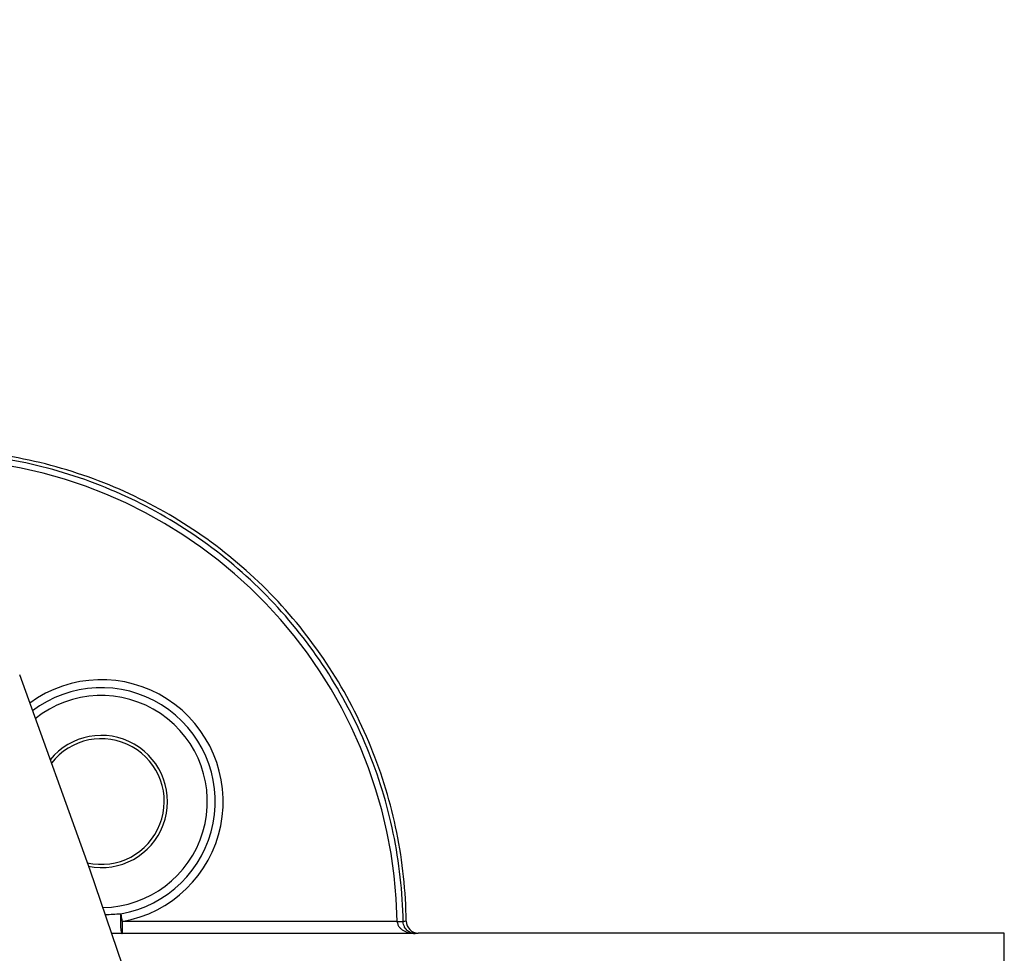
# Model space of a CAD drawing. Header units: millimetres. Extents: x 5828 to 6704, y 123 to 421.
# Tile 55 of 256: x 6414.49 to 6418.6, y 192.77 to 196.68. Entities that reach past the tile are written whole.
import ezdxf

# ---------------------------------------------------------------- set-up
doc = ezdxf.new("R2010")
doc.units = ezdxf.units.MM
doc.layers.add('外形图', color=7, linetype='Continuous')
doc.layers.add('尺寸标注', color=7, linetype='Continuous')
doc.styles.add('微软雅黑', font='msyh.ttc', dxfattribs={"height": 1.5})
doc.dimstyles.new('尺寸标注_1_20比例', dxfattribs={"dimtxt": 1.5, "dimasz": 1.25, "dimexe": 0.5, "dimexo": 0.4, "dimgap": 0.5, "dimtad": 1, "dimdec": 1, "dimlfac": 20, "dimdsep": 46, "dimtxsty": '微软雅黑', "dimcen": 0.09, "dimadec": 0, "dimazin": 0, "dimtp": 0.01, "dimtm": 0.01, "dimtfac": 1, "dimtdec": 1, "dimtofl": 0, "dimtmove": 0, "dimatfit": 3, "dimfxl": 1, "dimtolj": 1, "dimarcsym": 0})

# ---------------------------------------------------------------- blocks, each defined once
blk = doc.blocks.new('*D1102')
at = {"layer": 'Defpoints', "color": 0}
for p in [(6409.4545, 201.6953), (6409.4545, 196.4975), (6406.5795, 189.9086)]:
    blk.add_point(p, dxfattribs=at)
at = {"layer": '尺寸标注', "color": 0, "lineweight": -2}
for p, q in [((6406.5795, 190.3086), (6406.5795, 202.1953)), ((6409.4545, 196.8975), (6409.4545, 202.1953)), ((6405.3295, 201.6953), (6404.0795, 201.6953)), ((6410.7045, 201.6953), (6417.675, 201.6953))]:
    blk.add_line(p, q, dxfattribs=at)
at = {"layer": '尺寸标注', "color": 0}
for points in [[(6405.3295, 201.487), (6405.3295, 201.9037), (6406.5795, 201.6953)], [(6410.7045, 201.9037), (6410.7045, 201.487), (6409.4545, 201.6953)]]:
    blk.add_solid(points, dxfattribs=at)
at = {"layer": '尺寸标注', "color": 0, "insert": (6415.1519, 202.9561), "char_height": 1.5, "attachment_point": 5, "style": '微软雅黑'}
blk.add_mtext('\\A1;\\A1;{\\fAlibaba PuHuiTi 3.0 55 Regular|b0|i0|c134|p18;57.5}', dxfattribs=at)

msp = doc.modelspace()

# ---------------------------------------------------------------- linework, layer by layer
at = {"layer": '外形图', "linetype": 'ByBlock'}
for p, q in [((6416.0665, 192.9068), (6414.9163, 192.9068)), ((6414.9164, 192.9068), (6414.9164, 192.8568)), ((6414.9164, 192.8568), (6414.8728, 192.8568)), ((6416.1402, 192.8568), (6414.9164, 192.8568)), ((6416.1524, 192.8586), (6416.1543, 192.8586)), ((6418.6045, 192.8586), (6416.1543, 192.8586)), ((6418.6045, 185.7086), (6418.6045, 192.8586))]:
    msp.add_line(p, q, dxfattribs=at)
msp.add_lwpolyline([(6415.5659, 190.4529), (6415.5206, 190.6447), (6415.455, 190.9185), (6415.3604, 191.2887), (6415.2222, 191.7802), (6415.031, 192.3929), (6414.7826, 193.121), (6414.4882, 193.9378)], dxfattribs=at)
for centre, radius, start, end in [((6414.0922, 192.8698), 1.9746, 1.0722, 86.5317), ((6414.8295, 193.4086), 0.5093, 279.8189, 126.0361), ((6414.8295, 193.4086), 0.4762, 279.8134, 127.2506), ((6414.8295, 193.4086), 0.4432, 270.7763, 128.6192), ((6414.8295, 193.4086), 0.2765, 258.6052, 140.8418), ((6414.8295, 193.4086), 0.2629, 256.8857, 142.5263), ((6414.8285, 193.9713), 1.0352, 270.9465, 274.5528), ((6416.1543, 192.9086), 0.05, 180.8166, 270.0002)]:
    msp.add_arc(centre, radius, start, end, dxfattribs=at)
for points, knots in [([(6416.1043, 192.9079), (6416.1027, 193.0325), (6416.076, 193.2818), (6415.9672, 193.6414), (6415.7933, 193.9746), (6415.5606, 194.2696), (6415.277, 194.5162), (6414.9524, 194.7057), (6414.5984, 194.8315), (6414.3506, 194.8701), (6414.2263, 194.8776)], [0, 0, 0, 0, 0.125001, 0.250001, 0.375, 0.5, 0.625, 0.749999, 0.874999, 1, 1, 1, 1]), ([(6416.0915, 192.9062), (6416.0892, 193.0303), (6416.0615, 193.2787), (6415.9515, 193.6366), (6415.7771, 193.9681), (6415.5442, 194.2614), (6415.261, 194.5065), (6414.9373, 194.6949), (6414.5843, 194.8199), (6414.3373, 194.8582), (6414.2135, 194.8657)], [0, 0, 0, 0, 0.125, 0.25, 0.375, 0.5, 0.625, 0.75, 0.875, 1, 1, 1, 1]), ([(6414.9107, 192.9394), (6414.9102, 192.9354), (6414.9094, 192.9269), (6414.9089, 192.9136), (6414.9089, 192.8998), (6414.9094, 192.8885), (6414.9101, 192.8799), (6414.9107, 192.8743), (6414.9115, 192.8693), (6414.9123, 192.865), (6414.9131, 192.862), (6414.9137, 192.86), (6414.9142, 192.8589), (6414.9147, 192.858), (6414.9152, 192.8573), (6414.9158, 192.8569), (6414.9162, 192.8568), (6414.9164, 192.8568)], [0, 0, 0, 0, 0.142527, 0.304688, 0.473099, 0.634797, 0.709208, 0.777283, 0.837715, 0.889468, 0.931573, 0.948787, 0.963439, 0.975596, 0.985426, 0.993301, 1, 1, 1, 1]), ([(6414.9107, 192.9394), (6414.9111, 192.937), (6414.9123, 192.9305), (6414.9142, 192.9196), (6414.9156, 192.9111), (6414.9164, 192.9067)], [0, 0, 0, 0, 0.219991, 0.595258, 1, 1, 1, 1]), ([(6416.0665, 192.9068), (6416.0666, 192.9045), (6416.0673, 192.8999), (6416.0693, 192.8933), (6416.0723, 192.8874), (6416.0761, 192.8821), (6416.0804, 192.8775), (6416.0867, 192.8722), (6416.0952, 192.867), (6416.1061, 192.8623), (6416.121, 192.858), (6416.1325, 192.8568), (6416.1402, 192.8568)], [0, 0, 0, 0, 0.070824, 0.141095, 0.209325, 0.275341, 0.339823, 0.402939, 0.526053, 0.646427, 0.765039, 1, 1, 1, 1]), ([(6416.0665, 192.9068), (6416.0681, 192.9068), (6416.0712, 192.9067), (6416.0758, 192.9067), (6416.0801, 192.9067), (6416.0833, 192.9066), (6416.0856, 192.9065), (6416.0871, 192.9065), (6416.0883, 192.9064), (6416.0894, 192.9064), (6416.0902, 192.9064), (6416.0908, 192.9063), (6416.0911, 192.9063), (6416.0913, 192.9063), (6416.0914, 192.9062), (6416.0915, 192.9062), (6416.0915, 192.9062)], [0, 0, 0, 0, 0.191729, 0.37775, 0.549652, 0.700325, 0.766103, 0.824694, 0.875486, 0.917999, 0.951948, 0.97707, 0.986243, 0.993121, 0.99769, 1, 1, 1, 1]), ([(6416.1043, 192.908), (6416.1032, 192.908), (6416.0989, 192.9078), (6416.0946, 192.9072), (6416.0915, 192.9064)], [0, 0, 0, 0, 0.247983, 1, 1, 1, 1]), ([(6416.1402, 192.8568), (6416.1376, 192.8568), (6416.1323, 192.8572), (6416.1245, 192.8593), (6416.1168, 192.8627), (6416.1096, 192.8678), (6416.1027, 192.8745), (6416.098, 192.8816), (6416.095, 192.8883), (6416.0925, 192.8959), (6416.0916, 192.902), (6416.0915, 192.9062)], [0, 0, 0, 0, 0.102344, 0.206435, 0.314209, 0.428188, 0.551107, 0.686373, 0.760292, 0.837805, 1, 1, 1, 1]), ([(6416.1402, 192.8568), (6416.1412, 192.857), (6416.1452, 192.858), (6416.1493, 192.8585), (6416.1524, 192.8586)], [0, 0, 0, 0, 0.253627, 1, 1, 1, 1])]:
    msp.add_open_spline(points, degree=3, knots=knots, dxfattribs=at)

# ---------------------------------------------------------------- dimensions: what is measured, and where the dimension line sits
at = {"layer": '尺寸标注'}
dim = msp.add_linear_dim(base=(6409.4545, 201.6953), p1=(6406.5795, 189.9086), p2=(6409.4545, 196.4975), text='\\A1;{\\fAlibaba PuHuiTi 3.0 55 Regular|b0|i0|c134|p18;<>}', dimstyle='尺寸标注_1_20比例', dxfattribs=at)
dim.commit()
dim.dimension.update_dxf_attribs({"geometry": '*D1102', "text_midpoint": (6415.1519, 201.6953), "dimtype": 160})

doc.saveas('drawing.dxf')
